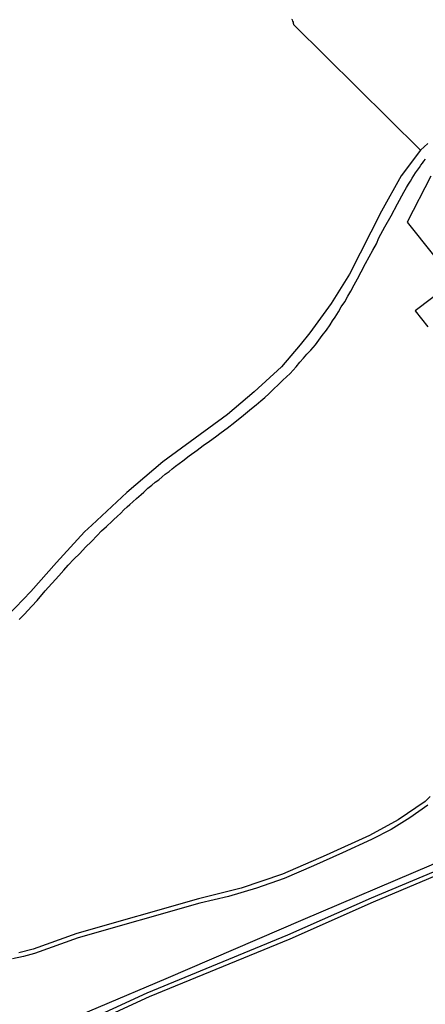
# Model space of a CAD drawing. Header units: metres. Extents: x 121613 to 124518, y 449573 to 453879.
# Tile 29 of 71: x 123055 to 123170, y 451863 to 452144. Entities that reach past the tile are written whole.
import ezdxf

# ---------------------------------------------------------------- set-up
doc = ezdxf.new("R2010")
doc.units = ezdxf.units.M
doc.header["$LTSCALE"] = 4
for name, color, linetype in [('G_OTD', 32, 'CONTINUOUS'), ('G_OWT', 6, 'CONTINUOUS'), ('G_WGD', 7, 'CONTINUOUS'), ('G_WTD', 5, 'CONTINUOUS')]:
    doc.layers.add(name, color=color, linetype=linetype)

msp = doc.modelspace()

# ---------------------------------------------------------------- linework, layer by layer
at = {"layer": 'G_OTD', "linetype": 'Continuous', "transparency": 33554687}
for points in [[(123168.967, 452107.088), (123132.77, 452142.962), (123132.77, 452143.02), (123132.73, 452143.34), (123132.67, 452143.64), (123132.57, 452143.94), (123132.4, 452144.35), (123132.273, 452144.479)], [(123171.97, 452099.73), (123165.221, 452086.54), (123172.707, 452077.139)], [(123177.22, 452068.599), (123167.502, 452061.231), (123171.075, 452056.64)]]:
    msp.add_lwpolyline(points, dxfattribs=at)
at = {"layer": 'G_OWT', "linetype": 'Continuous', "transparency": 33554687}
for points in [[(123233.16, 452005.88), (123230.611, 452000), (123228.92, 451996.1), (123215.18, 451968.68), (123194.68, 451928.86), (123187.19, 451912.75), (123185.91, 451909.82), (123184.29, 451906.98), (123183.5, 451905.85), (123182.58, 451904.81), (123181.56, 451903.88), (123180.44, 451903.06), (123179.22, 451902.36), (123155.49, 451892.41), (123131.64, 451881.84), (123091.46, 451865.32), (123051.43, 451846.91)], [(123171.11, 451920.12), (123165.99, 451916.42), (123160.6, 451913.13), (123154.97, 451910.27), (123146.73, 451906.44), (123138.43, 451902.72), (123130.09, 451899.12), (123122.17, 451896.33), (123114.12, 451893.98), (123105.96, 451892.06), (123071.24, 451882.15), (123058.71, 451877.71), (123055.62, 451876.82), (123052.47, 451876.21)], [(123171.75, 451922.53), (123170.29, 451921.13), (123162.65, 451915.84), (123154.39, 451911.43), (123142.05, 451905.75), (123129.62, 451900.33), (123117.8, 451896.35), (123105.62, 451893.32), (123070.84, 451883.39), (123058.33, 451878.95), (123054.31, 451877.87)]]:
    msp.add_lwpolyline(points, dxfattribs=at)
at = {"layer": 'G_WGD', "linetype": 'Continuous', "transparency": 33554687}
for points in [[(123171.11, 452108.99), (123168.967, 452107.088)], [(123168.967, 452107.088), (123163.438, 452099.795), (123157.882, 452089.669), (123148.692, 452071.747), (123143.483, 452063.333), (123137.372, 452054.926), (123134.62, 452051.526), (123129.299, 452045.221), (123121.504, 452038.086), (123113.893, 452031.609), (123095.4, 452018.135), (123085.143, 452009.319), (123075.091, 452000), (123073.042, 451998.1), (123065.068, 451989.391), (123057.704, 451981.087), (123048.84, 451971.975)], [(123054.38, 451973.1), (123055.78, 451974.54), (123057.94, 451976.86), (123059.46, 451978.56), (123061.74, 451981.3), (123065.7, 451985.58), (123067.12, 451987.2), (123068.4, 451988.64), (123069.98, 451990.28), (123071.64, 451991.94), (123073.32, 451993.72), (123074.98, 451995.38), (123076.62, 451997.06), (123077.92, 451998.38), (123079.3, 451999.64), (123079.675, 452000), (123080.51, 452000.8), (123081.38, 452001.66), (123082.35, 452002.54), (123083.4, 452003.46), (123084.3, 452004.38), (123085.21, 452005.25), (123085.95, 452005.91), (123086.8, 452006.72), (123087.88, 452007.65), (123089.17, 452008.77), (123089.95, 452009.5), (123091.13, 452010.61), (123092.23, 452011.47), (123093.25, 452012.27), (123094.21, 452013.02), (123095.19, 452013.88), (123096.09, 452014.56), (123097.16, 452015.38), (123098.1, 452016.09), (123099.02, 452016.85), (123101.15, 452018.42), (123102.96, 452019.84), (123105.16, 452021.44), (123106.87, 452022.74), (123108.7, 452024), (123110.43, 452025.3), (123112.08, 452026.45), (123113.77, 452027.71), (123116, 452029.44), (123118.47, 452031.45), (123120.72, 452033.33), (123122.07, 452034.42), (123123.35, 452035.54), (123124.51, 452036.52), (123125.69, 452037.57), (123126.99, 452038.84), (123128.45, 452040.24), (123129.64, 452041.43), (123130.69, 452042.35), (123131.74, 452043.34), (123132.58, 452044.27), (123133.5, 452045.28), (123134.57, 452046.61), (123135.58, 452047.77), (123136.53, 452048.87), (123137.69, 452050.03), (123138.96, 452051.51), (123139.93, 452052.85), (123140.94, 452054.2), (123142.1, 452055.75), (123143.21, 452057.26), (123143.87, 452058.37), (123144.58, 452059.47), (123145.6, 452060.95), (123146.37, 452062.4), (123147.34, 452063.83), (123148.27, 452065.45), (123149.1, 452066.89), (123150.02, 452068.63), (123150.96, 452070.4), (123152.07, 452072.38), (123153.25, 452074.74), (123154.36, 452076.67), (123155.38, 452078.52), (123156.42, 452080.4), (123157.13, 452082.12), (123158.85, 452085.22), (123160.63, 452088.39), (123162.38, 452091.77), (123164.22, 452095.11), (123164.96, 452096.43), (123165.57, 452097.41), (123166.11, 452098.3), (123166.57, 452099.14), (123167.1, 452099.89), (123167.55, 452100.64), (123168.13, 452101.37), (123168.69, 452102.21), (123169.11, 452102.82), (123169.55, 452103.45), (123169.93, 452103.95), (123170.39, 452104.52)]]:
    msp.add_lwpolyline(points, dxfattribs=at)
at = {"layer": 'G_WTD', "linetype": 'Continuous', "transparency": 33554687}
for points in [[(123189.35, 451927.91), (123181.63, 451912.38), (123180.95, 451911.04), (123180.15, 451909.76), (123179.24, 451908.57), (123178.22, 451907.47), (123177.16, 451906.35), (123176, 451905.33), (123174.77, 451904.42), (123173.46, 451903.61), (123172.08, 451902.92), (123135.41, 451887.35), (123096.28, 451870.47), (123057.58, 451854.11)], [(123050.79, 451848.05), (123090.94, 451866.51), (123131.13, 451883.03), (123154.98, 451893.61), (123178.64, 451903.52)]]:
    msp.add_lwpolyline(points, dxfattribs=at)

doc.saveas('drawing.dxf')
